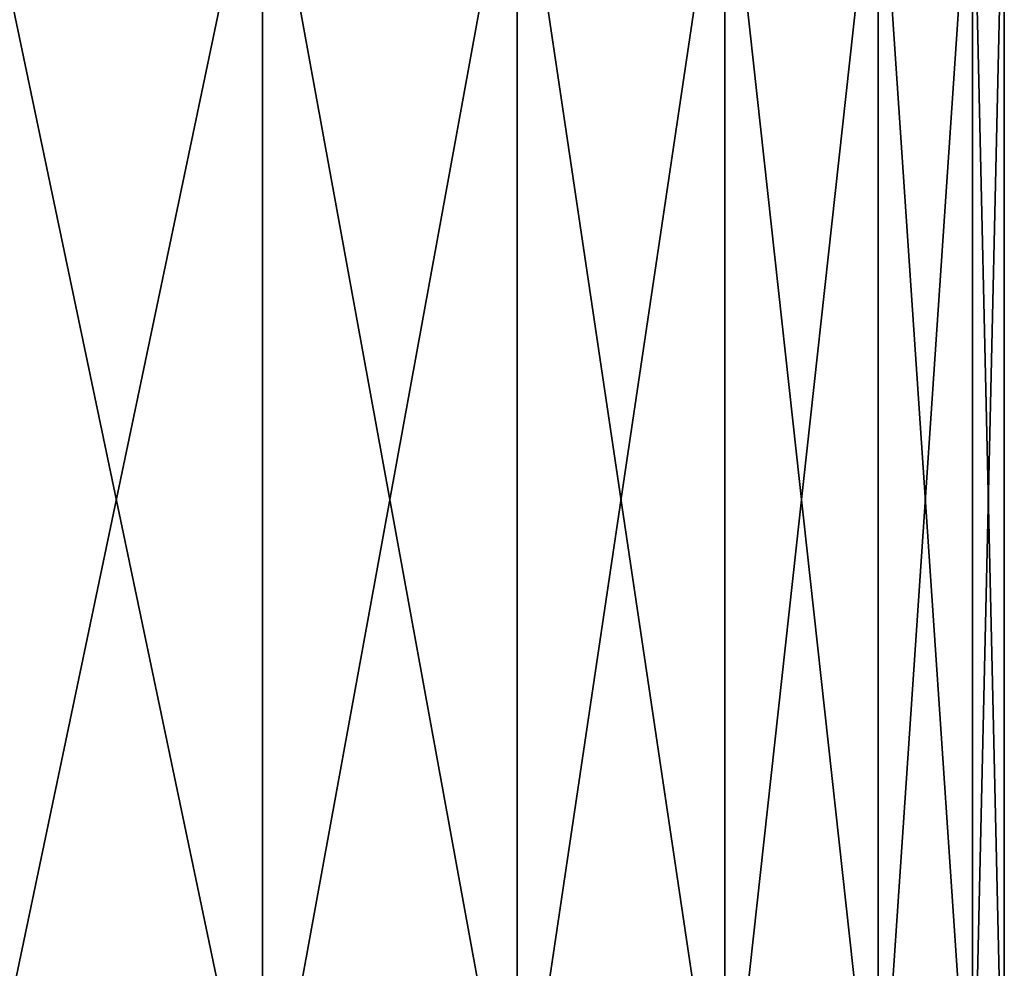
# Model space of a CAD drawing. Header units: millimetres. Extents: x -6.5 to 6.5, y -3 to 1.2.
# Tile 28 of 43: x 0.614 to 1.3, y -0.9 to -0.239. Entities that reach past the tile are written whole.
import ezdxf

# ---------------------------------------------------------------- set-up
doc = ezdxf.new("R2010")
doc.units = ezdxf.units.MM
doc.header["$LTSCALE"] = 65.185185
doc.layers.add('44', color=7, linetype='CONTINUOUS')
doc.layers.add('45', color=7, linetype='CONTINUOUS')

msp = doc.modelspace()

# ---------------------------------------------------------------- linework, layer by layer
at = {"layer": '44', "linetype": 'Continuous'}
for points in [[(0.78343, -0.08806, 1.03742), (0.57946, -0.08806, 1.16371), (0.78343, -1.05903, 1.03742), (0.78343, -0.08806, 1.03742)], [(0.57946, -0.08806, 1.16371), (0.57946, -1.05903, 1.16371), (0.78343, -1.05903, 1.03742), (0.57946, -0.08806, 1.16371)], [(0.96071, -0.08806, 0.8758), (0.78343, -0.08806, 1.03742), (0.96071, -1.05903, 0.8758), (0.96071, -0.08806, 0.8758)], [(0.78343, -0.08806, 1.03742), (0.78343, -1.05903, 1.03742), (0.96071, -1.05903, 0.8758), (0.78343, -0.08806, 1.03742)], [(1.10528, -0.08806, 0.68436), (0.96071, -0.08806, 0.8758), (1.10528, -1.05903, 0.68436), (1.10528, -0.08806, 0.68436)], [(0.96071, -0.08806, 0.8758), (0.96071, -1.05903, 0.8758), (1.10528, -1.05903, 0.68436), (0.96071, -0.08806, 0.8758)], [(1.21221, -0.08806, 0.46961), (1.10528, -0.08806, 0.68436), (1.21221, -1.05903, 0.46961), (1.21221, -0.08806, 0.46961)], [(1.10528, -0.08806, 0.68436), (1.10528, -1.05903, 0.68436), (1.21221, -1.05903, 0.46961), (1.10528, -0.08806, 0.68436)], [(1.27787, -0.08806, 0.23887), (1.21221, -0.08806, 0.46961), (1.27787, -1.05903, 0.23887), (1.27787, -0.08806, 0.23887)], [(1.21221, -0.08806, 0.46961), (1.21221, -1.05903, 0.46961), (1.27787, -1.05903, 0.23887), (1.21221, -0.08806, 0.46961)], [(1.3, -0.08806), (1.27787, -0.08806, 0.23887), (1.3, -1.05903), (1.3, -0.08806)], [(1.3, -1.05903), (1.27787, -0.08806, 0.23887), (1.27787, -1.05903, 0.23887), (1.3, -1.05903)]]:
    msp.add_3dface(points, dxfattribs=at)
at = {"layer": '45', "linetype": 'Continuous'}
for points in [[(0.57946, -0.08806, -1.16371), (0.78343, -0.08806, -1.03742), (0.57946, -1.05903, -1.16371), (0.57946, -0.08806, -1.16371)], [(0.57946, -1.05903, -1.16371), (0.78343, -0.08806, -1.03742), (0.78343, -1.05903, -1.03742), (0.57946, -1.05903, -1.16371)], [(0.78343, -0.08806, -1.03742), (0.96071, -0.08806, -0.8758), (0.78343, -1.05903, -1.03742), (0.78343, -0.08806, -1.03742)], [(0.78343, -1.05903, -1.03742), (0.96071, -0.08806, -0.8758), (0.96071, -1.05903, -0.8758), (0.78343, -1.05903, -1.03742)], [(0.96071, -0.08806, -0.8758), (1.10528, -0.08806, -0.68436), (0.96071, -1.05903, -0.8758), (0.96071, -0.08806, -0.8758)], [(0.96071, -1.05903, -0.8758), (1.10528, -0.08806, -0.68436), (1.10528, -1.05903, -0.68436), (0.96071, -1.05903, -0.8758)], [(1.10528, -0.08806, -0.68436), (1.21221, -0.08806, -0.46961), (1.10528, -1.05903, -0.68436), (1.10528, -0.08806, -0.68436)], [(1.10528, -1.05903, -0.68436), (1.21221, -0.08806, -0.46961), (1.21221, -1.05903, -0.46961), (1.10528, -1.05903, -0.68436)], [(1.21221, -0.08806, -0.46961), (1.27787, -0.08806, -0.23887), (1.21221, -1.05903, -0.46961), (1.21221, -0.08806, -0.46961)], [(1.21221, -1.05903, -0.46961), (1.27787, -0.08806, -0.23887), (1.27787, -1.05903, -0.23887), (1.21221, -1.05903, -0.46961)], [(1.3, -0.08806), (1.3, -1.05903), (1.27787, -1.05903, -0.23887), (1.3, -0.08806)], [(1.27787, -0.08806, -0.23887), (1.3, -0.08806), (1.27787, -1.05903, -0.23887), (1.27787, -0.08806, -0.23887)]]:
    msp.add_3dface(points, dxfattribs=at)

doc.saveas('drawing.dxf')
